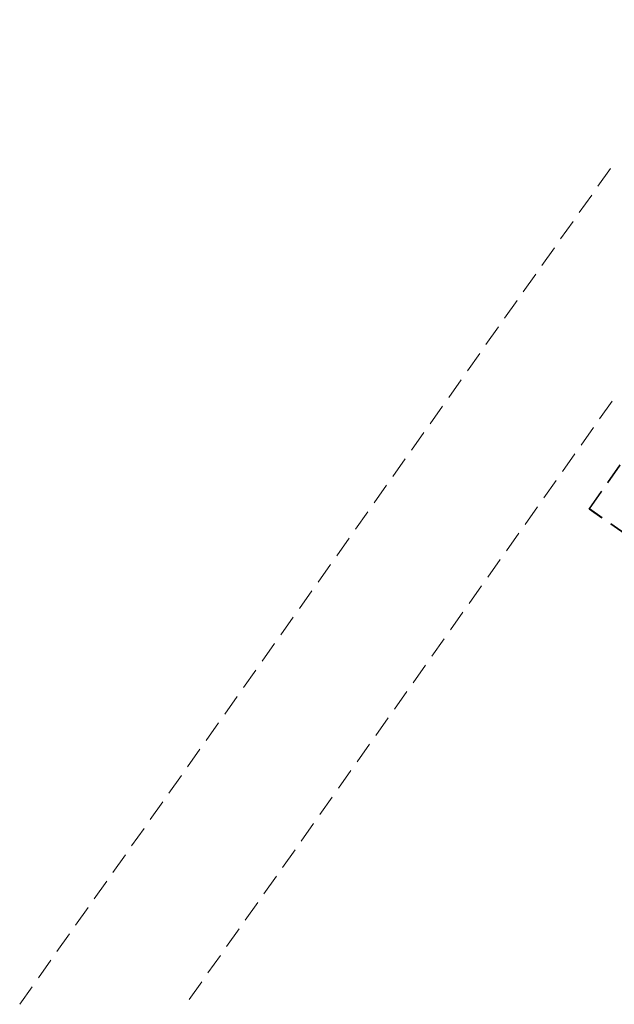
# Model space of a CAD drawing. Header units: millimetres. Extents: x 58962 to 143062, y 63981 to 123381.
# Tile 7 of 17: x 99185 to 103568, y 95042 to 102295. Entities that reach past the tile are written whole.
import ezdxf

# ---------------------------------------------------------------- set-up
doc = ezdxf.new("R2010")
doc.units = ezdxf.units.MM
doc.header["$LTSCALE"] = 100
doc.linetypes.add('HIDDEN', pattern=[2.38125, 1.5875, -0.79375])
doc.linetypes.add('XKITLINE00', pattern=[0])
doc.layers.add('Part', color=2, linetype='Continuous', lineweight=0)
doc.layers.add('Part_Hidden', color=7, linetype='Continuous', lineweight=0)

msp = doc.modelspace()

# ---------------------------------------------------------------- linework, layer by layer
at = {"layer": 'Part', "color": 2, "linetype": 'XKITLINE00', "lineweight": 0}
for p, q in [((103447.2, 101068.4), (103538.9, 101198)), ((103309.7, 100874), (103401.3, 101003.6)), ((103172.2, 100679.6), (103263.8, 100809.2)), ((103034.7, 100485.1), (103126.3, 100614.8)), ((102897.2, 100290.7), (102988.8, 100420.3)), ((102759.7, 100096.3), (102851.3, 100225.9)), ((102622.2, 99901.9), (102713.8, 100031.5)), ((102484.7, 99707.5), (102576.3, 99837.1)), ((102347.2, 99513.1), (102438.8, 99642.7)), ((102209.6, 99318.7), (102301.3, 99448.3)), ((103460.2, 99355), (103551.9, 99484.6)), ((102072.1, 99124.3), (102163.8, 99253.9)), ((103322.7, 99160.6), (103414.4, 99290.2)), ((103185.2, 98966.2), (103276.9, 99095.8)), ((101934.6, 98929.8), (102026.3, 99059.5)), ((103047.7, 98771.8), (103139.4, 98901.4)), ((101797.1, 98735.4), (101888.8, 98865)), ((101659.6, 98541), (101751.3, 98670.6)), ((102910.2, 98577.4), (103001.9, 98707)), ((102772.7, 98383), (102864.4, 98512.6)), ((101522.1, 98346.6), (101613.8, 98476.2)), ((102635.2, 98188.6), (102726.9, 98318.2)), ((101384.6, 98152.2), (101476.3, 98281.8)), ((101247.1, 97957.8), (101338.8, 98087.4)), ((102497.7, 97994.1), (102589.4, 98123.8)), ((102360.2, 97799.7), (102451.8, 97929.3)), ((101109.6, 97763.4), (101201.3, 97893)), ((102222.7, 97605.3), (102314.3, 97734.9)), ((100972.1, 97569), (101063.8, 97698.6)), ((100834.6, 97374.5), (100926.3, 97504.2)), ((102085.2, 97410.9), (102176.8, 97540.5)), ((101947.7, 97216.5), (102039.3, 97346.1)), ((100697.1, 97180.1), (100788.8, 97309.7)), ((101810.2, 97022.1), (101901.8, 97151.7)), ((100559.6, 96985.7), (100651.3, 97115.3)), ((100422.1, 96791.3), (100513.8, 96920.9)), ((101672.7, 96827.7), (101764.3, 96957.3)), ((100284.6, 96596.9), (100376.3, 96726.5)), ((101535.2, 96633.3), (101626.8, 96762.9)), ((101397.7, 96438.8), (101489.3, 96568.5)), ((100147.1, 96402.5), (100238.8, 96532.1)), ((100009.6, 96208.1), (100101.3, 96337.7)), ((101260.1, 96244.4), (101351.8, 96374)), ((99872.1, 96013.7), (99963.8, 96143.3)), ((101122.6, 96050), (101214.3, 96179.6)), ((100985.1, 95855.6), (101076.8, 95985.2)), ((99734.6, 95819.2), (99826.2, 95948.9)), ((99597.1, 95624.8), (99688.7, 95754.4)), ((100847.6, 95661.2), (100939.3, 95790.8)), ((99459.6, 95430.4), (99551.2, 95560)), ((100710.1, 95466.8), (100801.8, 95596.4)), ((100572.6, 95272.4), (100664.3, 95402)), ((99322.1, 95236), (99413.7, 95365.6)), ((99184.6, 95041.6), (99276.2, 95171.2)), ((100435.1, 95078), (100526.8, 95207.6))]:
    msp.add_line(p, q, dxfattribs=at)
at = {"layer": 'Part_Hidden', "linetype": 'HIDDEN', "lineweight": 25}
for p, q in [((103383.9, 98689.2), (105907.6, 102293.4)), ((103384.8, 98691.5), (105908.3, 102295.2)), ((103383.9, 98689.2), (103384.8, 98691.5)), ((106988.1, 96165.5), (103383.9, 98689.2)), ((106989.1, 96167.9), (103384.8, 98691.5))]:
    msp.add_line(p, q, dxfattribs=at)

doc.saveas('drawing.dxf')
